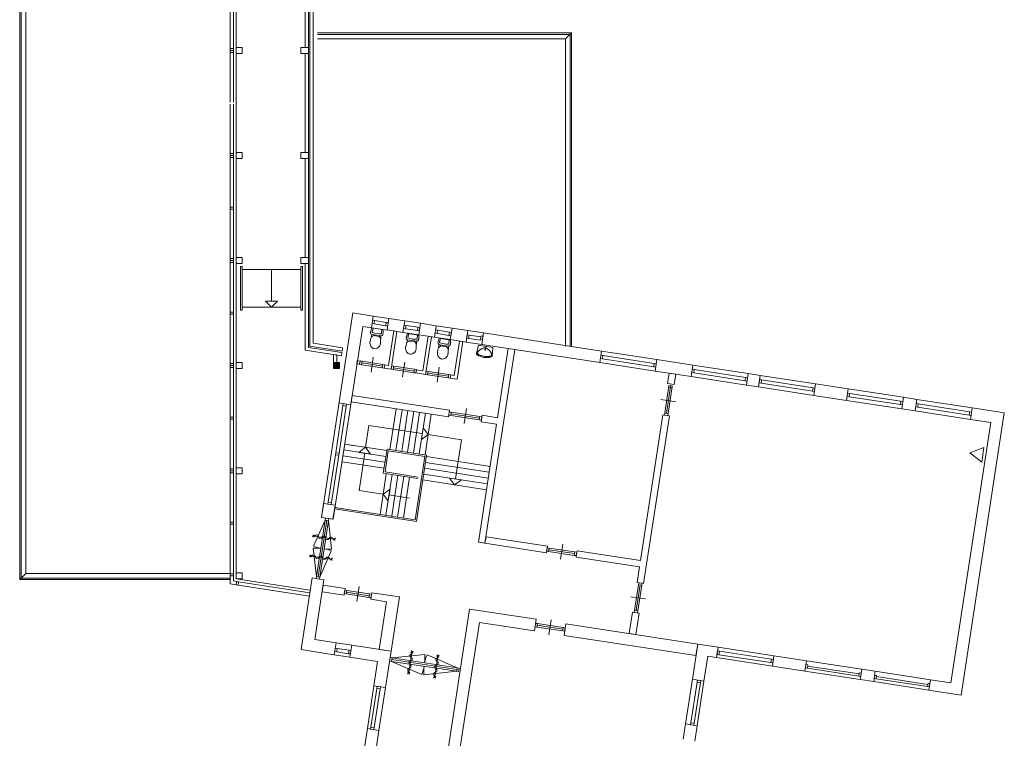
# Model space of a CAD drawing. Header units: millimetres. Extents: x 755778 to 1537169, y 90093 to 392038.
# Tile 74 of 134: x 961514 to 994331, y 315762 to 339704. Entities that reach past the tile are written whole.
import ezdxf

# ---------------------------------------------------------------- set-up
doc = ezdxf.new("R2010")
doc.units = ezdxf.units.MM
doc.layers.add('NIV 1HB', color=7, linetype='Continuous')

msp = doc.modelspace()

# ---------------------------------------------------------------- hatches: boundary and pattern name
at = {"layer": 'NIV 1HB', "lineweight": 5, "true_color": 0x9ea0a1}
msp.add_hatch(color=253, dxfattribs=at).paths.add_polyline_path([(972170.7, 328278.1), (971970.7, 328278.1), (971970.7, 328078.1), (972170.7, 328078.1)])

# ---------------------------------------------------------------- linework, layer by layer
at = {"layer": 'NIV 1HB', "color": 253, "lineweight": 5, "true_color": 0x9ea0a1}
for p, q in [((961513.7, 321048.1), (961513.7, 348498.1)), ((961563.7, 321098.1), (961563.7, 348498.1)), ((961713.7, 321248.1), (961713.7, 348498.1)), ((971185.7, 328829.9), (971185.7, 348098.6)), ((971295.7, 348118), (971295.7, 328922.3)), ((968725.7, 338778.1), (968725.7, 342078.1)), ((971025.7, 338778.1), (971025.7, 342078.1)), ((971135.7, 342078.1), (971135.7, 338778.1)), ((968525.7, 340394.6), (968525.7, 338745.1)), ((968639.7, 340394.6), (968639.7, 338745.1)), ((971435.7, 339263.9), (979905.7, 339263.9)), ((971435.7, 339213.9), (979855.7, 339213.9)), ((971435.7, 339063.9), (979705.7, 339063.9)), ((979705.7, 339063.9), (979905.7, 339263.9)), ((979705.7, 339063.9), (979705.7, 328818.9)), ((979855.7, 339213.9), (979855.7, 328818.9)), ((979905.7, 339263.9), (979905.7, 328818.9)), ((968525.7, 338745.1), (968525.7, 338678.1)), ((968639.7, 338745.1), (968525.7, 338745.1)), ((968525.7, 338678.1), (968525.7, 338611.1)), ((968639.7, 338678.1), (968525.7, 338678.1)), ((968639.7, 338678.1), (968525.7, 338678.1)), ((968639.7, 338678.1), (968639.7, 338745.1)), ((968639.7, 338611.1), (968639.7, 338678.1)), ((968725.7, 338778.1), (968725.7, 338578.1)), ((968925.7, 338778.1), (968725.7, 338778.1)), ((968925.7, 338578.1), (968925.7, 338778.1)), ((970885.7, 338778.1), (970885.7, 338578.1)), ((971135.7, 338778.1), (970885.7, 338778.1)), ((971135.7, 338778.1), (971025.7, 338778.1)), ((971135.7, 338578.1), (971135.7, 338778.1)), ((968639.7, 338611.1), (968525.7, 338611.1)), ((968525.7, 338611.1), (968525.7, 336961.6)), ((968639.7, 338611.1), (968639.7, 336961.6)), ((968725.7, 338578.1), (968925.7, 338578.1)), ((968725.7, 335278.1), (968725.7, 338578.1)), ((970885.7, 338578.1), (971135.7, 338578.1)), ((971025.7, 335278.1), (971025.7, 338578.1)), ((971025.7, 338578.1), (971135.7, 338578.1)), ((971135.7, 338578.1), (971135.7, 335278.1)), ((968525.7, 336894.6), (968525.7, 335245.1)), ((968639.7, 336894.6), (968639.7, 335245.1)), ((968525.7, 335245.1), (968525.7, 335178.1)), ((968639.7, 335245.1), (968525.7, 335245.1)), ((968525.7, 335178.1), (968525.7, 335111.1)), ((968639.7, 335178.1), (968525.7, 335178.1)), ((968639.7, 335178.1), (968525.7, 335178.1)), ((968639.7, 335111.1), (968525.7, 335111.1)), ((968525.7, 335111.1), (968525.7, 333461.6)), ((968639.7, 335178.1), (968639.7, 335245.1)), ((968639.7, 335111.1), (968639.7, 335178.1)), ((968639.7, 335111.1), (968639.7, 333461.6)), ((968725.7, 335278.1), (968725.7, 335078.1)), ((968925.7, 335278.1), (968725.7, 335278.1)), ((968725.7, 331778.1), (968725.7, 335078.1)), ((968725.7, 335078.1), (968925.7, 335078.1)), ((968925.7, 335078.1), (968925.7, 335278.1)), ((970885.7, 335278.1), (970885.7, 335078.1)), ((971135.7, 335278.1), (970885.7, 335278.1)), ((970885.7, 335078.1), (971135.7, 335078.1)), ((971135.7, 335278.1), (971025.7, 335278.1)), ((971025.7, 331778.1), (971025.7, 335078.1)), ((971025.7, 335078.1), (971135.7, 335078.1)), ((971135.7, 335078.1), (971135.7, 335278.1)), ((971135.7, 335078.1), (971135.7, 331778.1)), ((968525.7, 333461.6), (968525.7, 333394.6)), ((968639.7, 333461.6), (968525.7, 333461.6)), ((968639.7, 333394.6), (968639.7, 333461.6)), ((968639.7, 333394.6), (968525.7, 333394.6)), ((968525.7, 333394.6), (968525.7, 331745.1)), ((968639.7, 333394.6), (968639.7, 331745.1)), ((968525.7, 331745.1), (968525.7, 331678.1)), ((968639.7, 331745.1), (968525.7, 331745.1)), ((968525.7, 331678.1), (968525.7, 331611.1)), ((968639.7, 331678.1), (968525.7, 331678.1)), ((968639.7, 331678.1), (968525.7, 331678.1)), ((968639.7, 331611.1), (968525.7, 331611.1)), ((968525.7, 331611.1), (968525.7, 329961.6)), ((968639.7, 331678.1), (968639.7, 331745.1)), ((968639.7, 331611.1), (968639.7, 331678.1)), ((968639.7, 331611.1), (968639.7, 329961.6)), ((968725.7, 331778.1), (968725.7, 331578.1)), ((968925.7, 331778.1), (968725.7, 331778.1)), ((968725.7, 331578.1), (968925.7, 331578.1)), ((968725.7, 328278.1), (968725.7, 331578.1)), ((968875.7, 330028.1), (968875.7, 331478.1)), ((968875.7, 331478.1), (968925.7, 331478.1)), ((968925.7, 331578.1), (968925.7, 331778.1)), ((968925.7, 331478.1), (968925.7, 330028.1)), ((970885.7, 331778.1), (970885.7, 331578.1)), ((971135.7, 331778.1), (970885.7, 331778.1)), ((970885.7, 331578.1), (971135.7, 331578.1)), ((970885.7, 330028.1), (970885.7, 331478.1)), ((970885.7, 331478.1), (970935.7, 331478.1)), ((970935.7, 331478.1), (970935.7, 330028.1)), ((971135.7, 331778.1), (971025.7, 331778.1)), ((971025.7, 328695.6), (971025.7, 331578.1)), ((971025.7, 331578.1), (971135.7, 331578.1)), ((971135.7, 331578.1), (971135.7, 331778.1)), ((971135.7, 331578.1), (971135.7, 328787.9)), ((968925.7, 331378.1), (970885.7, 331378.1)), ((969905.7, 331378.1), (969905.7, 330328.1)), ((969905.7, 330128.1), (969705.7, 330328.1)), ((969705.7, 330328.1), (970105.7, 330328.1)), ((970105.7, 330328.1), (969905.7, 330128.1)), ((968525.7, 329961.6), (968525.7, 329894.6)), ((968639.7, 329961.6), (968525.7, 329961.6)), ((968639.7, 329894.6), (968525.7, 329894.6)), ((968525.7, 329894.6), (968525.7, 328245.1)), ((968639.7, 329894.6), (968639.7, 329961.6)), ((968639.7, 329894.6), (968639.7, 328245.1)), ((968925.7, 330028.1), (968875.7, 330028.1)), ((968925.7, 330128.1), (970885.7, 330128.1)), ((970935.7, 330028.1), (970885.7, 330028.1)), ((972614.5, 329936.4), (971569.8, 323119.9)), ((973295.7, 329832), (972614.5, 329936.4)), ((973235.1, 329436.7), (973295.7, 329832)), ((973295.7, 329832), (973821.3, 329751.5)), ((973274, 329690.7), (973256.7, 329578)), ((973256.7, 329578), (973323, 329567.9)), ((973340.2, 329680.5), (973274, 329690.7)), ((973340.2, 329680.5), (973323, 329567.9)), ((973323, 329567.9), (973716.1, 329507.6)), ((973340.2, 329680.5), (973733.4, 329620.3)), ((973733.4, 329620.3), (973716.1, 329507.6)), ((973716.1, 329507.6), (973782.4, 329497.4)), ((973799.6, 329610.1), (973733.4, 329620.3)), ((973762.2, 329366), (973821.3, 329751.5)), ((973799.6, 329610.1), (973782.4, 329497.4)), ((973821.3, 329751.5), (974347, 329670.9)), ((974347, 329670.9), (974288, 329285.4)), ((974325.4, 329529.6), (974308.1, 329416.9)), ((974391.6, 329519.4), (974325.4, 329529.6)), ((974347, 329670.9), (974872.7, 329590.3)), ((974391.6, 329519.4), (974374.3, 329406.7)), ((974391.6, 329519.4), (974784.8, 329459.1)), ((974813.6, 329204.8), (974872.7, 329590.3)), ((974872.7, 329590.3), (975398.4, 329509.8)), ((975398.4, 329509.8), (975339.3, 329124.3)), ((975398.4, 329509.8), (975924, 329429.2)), ((971965.2, 323059.3), (972949.3, 329480.5)), ((972949.3, 329480.5), (973235.1, 329436.7)), ((973249.8, 329217.3), (973193.2, 328992.5)), ((973301.3, 329179.1), (973231, 329129.1)), ((973235.1, 329436.7), (973760.7, 329356.1)), ((973251.2, 329433.6), (973619.9, 329377.1)), ((973260.8, 329305.2), (973290.6, 329427.6)), ((973540.7, 329172.8), (973265.7, 329214.9)), ((973494.8, 329149.4), (973301.3, 329179.1)), ((973555.4, 329170.5), (973542.1, 328939.1)), ((973572.3, 329257.5), (973580.6, 329383.1)), ((974288, 329285.4), (973762.2, 329366)), ((973978.8, 329332.8), (973803.1, 328186.2)), ((973895.2, 328060.8), (974087.6, 329316.1)), ((974087.6, 329316.1), (973978.8, 329332.8)), ((974288, 329285.4), (974813.6, 329204.8)), ((974308.1, 329416.9), (974374.3, 329406.7)), ((974374.3, 329406.7), (974767.5, 329346.5)), ((974440, 329251.4), (974808.7, 329194.9)), ((974449.5, 329123), (974479.3, 329245.4)), ((974761.1, 329075.3), (974769.3, 329200.9)), ((974784.8, 329459.1), (974767.5, 329346.5)), ((974767.5, 329346.5), (974833.7, 329336.3)), ((974851, 329449), (974784.8, 329459.1)), ((975339.3, 329124.3), (974813.6, 329204.8)), ((974851, 329449), (974833.7, 329336.3)), ((975125.4, 329157), (974949.7, 328010.4)), ((975234.2, 329140.4), (975125.4, 329157)), ((975376.7, 329368.4), (975359.5, 329255.7)), ((975359.5, 329255.7), (975425.7, 329245.6)), ((975443, 329358.3), (975376.7, 329368.4)), ((975443, 329358.3), (975425.7, 329245.6)), ((975425.7, 329245.6), (975818.9, 329185.3)), ((975443, 329358.3), (975836.1, 329298)), ((975836.1, 329298), (975818.9, 329185.3)), ((975818.9, 329185.3), (975885.1, 329175.2)), ((975902.4, 329287.8), (975836.1, 329298)), ((975864.9, 329043.7), (975924, 329429.2)), ((975902.4, 329287.8), (975885.1, 329175.2)), ((975924, 329429.2), (976449.8, 329348.6)), ((976449.8, 329348.6), (976390.7, 328963.1)), ((976428.1, 329207.3), (976410.8, 329094.6)), ((976494.3, 329197.1), (976428.1, 329207.3)), ((976449.8, 329348.6), (976975.4, 329268.1)), ((976494.3, 329197.1), (976477.1, 329084.4)), ((976494.3, 329197.1), (976887.5, 329136.9)), ((976893.1, 329173.4), (976875.8, 329060.7)), ((976959.3, 329163.3), (976893.1, 329173.4)), ((976975.4, 329268.1), (976916.3, 328882.6)), ((976959.3, 329163.3), (976942.1, 329050.6)), ((980908.5, 328665.2), (976975.4, 329268.1)), ((972260.7, 328665.1), (971185.7, 328829.9)), ((971295.7, 328922.3), (972277, 328771.9)), ((973494.8, 329149.4), (973546.9, 329080.7)), ((974438.6, 329035.1), (974381.9, 328810.4)), ((974490, 328996.9), (974419.7, 328946.9)), ((974729.4, 328990.6), (974454.4, 329032.7)), ((974683.5, 328967.2), (974490, 328996.9)), ((974683.5, 328967.2), (974735.7, 328898.5)), ((974744.1, 328988.3), (974730.8, 328756.9)), ((975041.8, 327885), (975234.2, 329140.4)), ((975339.3, 329124.3), (975864.9, 329043.7)), ((975498.2, 328872.7), (975441.6, 328647.9)), ((975549.7, 328834.5), (975479.4, 328784.5)), ((975499.6, 329089), (975868.3, 329032.5)), ((975509.2, 328960.6), (975539, 329083)), ((975789.1, 328828.2), (975514.1, 328870.3)), ((975743.2, 328804.8), (975549.7, 328834.5)), ((975820.7, 328912.9), (975829, 329038.5)), ((976390.7, 328963.1), (975864.9, 329043.7)), ((976173.2, 328996.5), (975997.5, 327849.8)), ((976089.5, 327724.4), (976281.9, 328979.8)), ((976281.9, 328979.8), (976173.2, 328996.5)), ((976390.7, 328963.1), (976916.3, 328882.6)), ((976410.8, 329094.6), (976477.1, 329084.4)), ((976477.1, 329084.4), (976870.2, 329024.2)), ((976805.5, 328857.8), (976741.1, 328584.6)), ((976805.5, 328857.8), (977286.1, 328784.1)), ((976875.8, 329060.7), (976942.1, 329050.6)), ((976916.3, 328882.6), (980849.4, 328279.7)), ((972236.9, 328509.9), (971025.7, 328695.6)), ((971135.7, 328787.9), (972253.2, 328616.6)), ((971970.7, 328278.1), (971970.7, 328550.7)), ((971970.7, 328550.7), (972080.7, 328533.9)), ((972080.7, 328533.9), (972080.7, 328278.1)), ((972253.2, 328616.6), (972236.9, 328509.9)), ((972277, 328771.9), (972260.7, 328665.1)), ((975743.2, 328804.8), (975795.3, 328736.1)), ((975803.8, 328825.9), (975790.5, 328594.5)), ((976770.5, 328592), (976770.9, 328597.8)), ((976771.1, 328586.7), (976770.5, 328592)), ((976770.9, 328597.8), (976772.2, 328604)), ((976772.7, 328581.7), (976771.1, 328586.7)), ((976772.2, 328604), (976774.5, 328611)), ((976775.2, 328576.9), (976772.7, 328581.7)), ((976774.5, 328611), (976777.7, 328618.6)), ((976778.6, 328572.2), (976775.2, 328576.9)), ((976777.7, 328618.6), (976781.9, 328627.1)), ((976782.9, 328567.5), (976778.6, 328572.2)), ((976781.9, 328627.1), (976787.2, 328636.3)), ((976788.3, 328562.8), (976782.9, 328567.5)), ((976787.2, 328636.3), (976793.4, 328645.9)), ((976794.7, 328558.1), (976788.3, 328562.8)), ((976793.4, 328645.9), (976800.8, 328656)), ((976802.3, 328553.2), (976794.7, 328558.1)), ((976800.8, 328656), (976809.3, 328666.2)), ((976811.3, 328548.3), (976802.3, 328553.2)), ((976809.3, 328666.2), (976818.9, 328676.5)), ((976821.5, 328543.1), (976811.3, 328548.3)), ((976818.9, 328676.5), (976829.7, 328686.7)), ((976833.3, 328537.8), (976821.5, 328543.1)), ((976829.7, 328686.7), (976841.7, 328696.5)), ((976846.5, 328532.3), (976833.3, 328537.8)), ((976841.7, 328696.5), (976854.9, 328705.9)), ((976861.4, 328526.5), (976846.5, 328532.3)), ((976854.9, 328705.9), (976869, 328714.8)), ((976877.7, 328520.6), (976861.4, 328526.5)), ((976869, 328714.8), (976883.8, 328723.2)), ((976895.2, 328514.8), (976877.7, 328520.6)), ((976883.8, 328723.2), (976899, 328731.1)), ((976913.8, 328509.1), (976895.2, 328514.8)), ((976899, 328731.1), (976914.2, 328738.3)), ((976933.3, 328503.7), (976913.8, 328509.1)), ((976914.2, 328738.3), (976929.2, 328744.9)), ((976929.2, 328744.9), (976943.7, 328750.8)), ((976953.5, 328498.8), (976933.3, 328503.7)), ((976943.7, 328750.8), (976957.4, 328756.1)), ((976957.4, 328756.1), (976970, 328760.6)), ((976970, 328760.6), (976981.7, 328764.3)), ((976981.7, 328764.3), (976992.5, 328767.4)), ((976992.5, 328767.4), (977002.6, 328769.6)), ((977002.6, 328769.6), (977012.1, 328771.1)), ((977009.3, 328713.1), (977048.3, 328707.1)), ((977012.1, 328771.1), (977021.1, 328771.8)), ((977021.1, 328771.8), (977029.7, 328771.7)), ((977022.4, 322260), (978011.7, 328714.7)), ((977045.8, 328820.9), (977025.3, 328687.2)), ((977029.7, 328771.7), (977038.1, 328770.8)), ((977038.1, 328770.8), (977046.4, 328769.2)), ((977046.4, 328769.2), (977054.6, 328766.6)), ((977054.6, 328766.6), (977063, 328763.3)), ((977063, 328763.3), (977071.6, 328759)), ((977071.6, 328759), (977080.6, 328753.9)), ((977080.6, 328753.9), (977090, 328747.7)), ((977090, 328747.7), (977100, 328740.7)), ((977100, 328740.7), (977110.7, 328732.6)), ((977110.7, 328732.6), (977122.2, 328723.5)), ((977122.2, 328723.5), (977134.3, 328713.5)), ((977134.3, 328713.5), (977146.6, 328702.7)), ((977146.6, 328702.7), (977159, 328691.2)), ((977159, 328691.2), (977171.1, 328679.2)), ((977171.1, 328679.2), (977182.7, 328666.8)), ((977182.7, 328666.8), (977193.5, 328654)), ((977193.5, 328654), (977203.3, 328641.1)), ((977203.3, 328641.1), (977211.8, 328628.1)), ((977211.8, 328628.1), (977219, 328615.2)), ((977219, 328615.2), (977225.1, 328602.5)), ((977226.3, 328503.6), (977220.7, 328500.4)), ((977225.1, 328602.5), (977230.2, 328590.2)), ((977230.9, 328507), (977226.3, 328503.6)), ((977230.2, 328590.2), (977234.2, 328578.4)), ((977234.7, 328510.9), (977230.9, 328507)), ((977234.2, 328578.4), (977237.3, 328567.3)), ((977237.7, 328515.2), (977234.7, 328510.9)), ((977237.3, 328567.3), (977239.5, 328557)), ((977239.9, 328520.1), (977237.7, 328515.2)), ((977239.5, 328557), (977241, 328547.6)), ((977241.3, 328525.7), (977239.9, 328520.1)), ((977241, 328547.6), (977241.8, 328539.3)), ((977241.9, 328532), (977241.3, 328525.7)), ((977241.8, 328539.3), (977241.9, 328532)), ((977286.1, 328784.1), (977265.7, 328504.2)), ((977794.3, 328748), (977441.1, 326444)), ((978011.7, 328714.7), (977794.3, 328748)), ((980849.4, 328279.7), (980908.5, 328665.2)), ((980886.8, 328523.9), (980869.5, 328411.2)), ((980953, 328513.7), (980886.8, 328523.9)), ((982752.3, 328382.6), (980908.5, 328665.2)), ((980953, 328513.7), (980935.8, 328401.1)), ((982664.4, 328251.4), (980953, 328513.7)), ((968525.7, 328245.1), (968525.7, 328178.1)), ((968639.7, 328245.1), (968525.7, 328245.1)), ((968525.7, 328178.1), (968525.7, 328111.1)), ((968639.7, 328178.1), (968525.7, 328178.1)), ((968639.7, 328178.1), (968525.7, 328178.1)), ((968639.7, 328178.1), (968639.7, 328245.1)), ((968639.7, 328111.1), (968639.7, 328178.1)), ((968725.7, 328278.1), (968725.7, 328078.1)), ((968925.7, 328278.1), (968725.7, 328278.1)), ((968925.7, 328078.1), (968925.7, 328278.1)), ((972080.7, 328278.1), (971970.7, 328278.1)), ((972765.2, 328345.2), (972748.5, 328236.5)), ((972748.5, 328236.5), (972842, 328222.2)), ((972858.6, 328330.9), (972765.2, 328345.2)), ((972859, 328332.9), (972841.7, 328220.2)), ((972841.7, 328220.2), (972907.9, 328210.1)), ((972842, 328222.2), (972858.6, 328330.9)), ((972925.2, 328322.8), (972859, 328332.9)), ((972925.2, 328322.8), (972907.9, 328210.1)), ((973599.8, 328104), (972907.9, 328210.1)), ((973608.5, 328160.4), (972916.5, 328266.4)), ((972925.2, 328322.8), (973617.1, 328216.7)), ((973224.6, 327966.3), (973300.4, 328460.5)), ((973617.1, 328216.7), (973599.8, 328104)), ((973683.3, 328206.6), (973617.1, 328216.7)), ((973683.3, 328206.6), (973666.1, 328093.9)), ((973683, 328204.6), (973666.4, 328095.8)), ((973803.1, 328186.2), (973683, 328204.6)), ((974277.8, 327804.9), (974353.5, 328299.1)), ((976974.2, 328494.4), (976953.5, 328498.8)), ((976995.2, 328490.8), (976974.2, 328494.4)), ((977016.3, 328488), (976995.2, 328490.8)), ((977037.4, 328485.9), (977016.3, 328488)), ((977058.1, 328484.6), (977037.4, 328485.9)), ((977078.3, 328483.9), (977058.1, 328484.6)), ((977097.8, 328483.7), (977078.3, 328483.9)), ((977116.3, 328484.1), (977097.8, 328483.7)), ((977133.6, 328484.8), (977116.3, 328484.1)), ((977149.5, 328485.8), (977133.6, 328484.8)), ((977163.8, 328487.1), (977149.5, 328485.8)), ((977176.6, 328488.7), (977163.8, 328487.1)), ((977187.9, 328490.5), (977176.6, 328488.7)), ((977197.9, 328492.6), (977187.9, 328490.5)), ((977206.6, 328495), (977197.9, 328492.6)), ((977214.2, 328497.6), (977206.6, 328495)), ((977220.7, 328500.4), (977214.2, 328497.6)), ((979905.7, 328424.4), (979905.7, 328414.3)), ((982693.2, 327997.1), (980849.4, 328279.7)), ((980869.5, 328411.2), (980935.8, 328401.1)), ((982647.1, 328138.8), (980935.8, 328401.1)), ((982664.4, 328251.4), (982647.1, 328138.8)), ((982730.6, 328241.3), (982664.4, 328251.4)), ((982752.3, 328382.6), (982693.2, 327997.1)), ((982730.6, 328241.3), (982713.3, 328128.6)), ((983953, 328198.6), (982752.3, 328382.6)), ((983893.9, 327813.1), (983953, 328198.6)), ((985796.8, 327916), (983953, 328198.6)), ((968639.7, 328111.1), (968525.7, 328111.1)), ((968525.7, 328111.1), (968525.7, 326461.6)), ((968639.7, 328111.1), (968639.7, 326461.6)), ((968725.7, 328078.1), (968925.7, 328078.1)), ((968725.7, 324778.1), (968725.7, 328078.1)), ((973599.8, 328104), (973666.1, 328093.9)), ((973666.4, 328095.8), (973895.2, 328060.8)), ((973912.1, 328171.5), (973894.9, 328058.8)), ((973894.9, 328058.8), (973961.1, 328048.6)), ((973978.3, 328161.3), (973912.1, 328171.5)), ((973978.3, 328161.3), (973961.1, 328048.6)), ((974653, 327942.6), (973961.1, 328048.6)), ((974661.6, 327998.9), (973969.7, 328105)), ((973978.3, 328161.3), (974670.3, 328055.3)), ((974670.3, 328055.3), (974653, 327942.6)), ((974653, 327942.6), (974719.2, 327932.4)), ((974736.5, 328045.1), (974670.3, 328055.3)), ((974736.5, 328045.1), (974719.2, 327932.4)), ((974736.2, 328043.2), (974719.5, 327934.4)), ((974719.5, 327934.4), (975041.8, 327885)), ((974949.7, 328010.4), (974736.2, 328043.2)), ((975058.7, 327995.7), (975041.5, 327883.1)), ((975041.5, 327883.1), (975107.7, 327872.9)), ((975125, 327985.6), (975058.7, 327995.7)), ((975125, 327985.6), (975107.7, 327872.9)), ((975799.6, 327766.9), (975107.7, 327872.9)), ((975808.2, 327823.2), (975116.3, 327929.3)), ((975125, 327985.6), (975816.9, 327879.5)), ((975424.4, 327629.1), (975500.2, 328123.3)), ((975816.9, 327879.5), (975799.6, 327766.9)), ((975883.1, 327869.4), (975816.9, 327879.5)), ((975883.1, 327869.4), (975865.8, 327756.7)), ((975882.8, 327867.4), (975866.1, 327758.7)), ((975997.5, 327849.8), (975882.8, 327867.4)), ((982647.1, 328138.8), (982713.3, 328128.6)), ((982693.2, 327997.1), (983893.9, 327813.1)), ((983161.6, 327925.4), (983108.6, 327579.4)), ((983379.1, 327892), (983161.6, 327925.4)), ((983326, 327546), (983379.1, 327892)), ((983931.3, 328057.3), (983914.1, 327944.6)), ((983914.1, 327944.6), (983980.3, 327934.4)), ((983997.6, 328047.1), (983931.3, 328057.3)), ((983997.6, 328047.1), (983980.3, 327934.4)), ((985691.6, 327672.1), (983980.3, 327934.4)), ((985708.9, 327784.8), (983997.6, 328047.1)), ((985796.8, 327916), (985737.7, 327530.5)), ((986199.2, 327854.3), (985796.8, 327916)), ((986140.1, 327468.8), (986199.2, 327854.3)), ((988043, 327571.7), (986199.2, 327854.3)), ((975799.6, 327766.9), (975865.8, 327756.7)), ((975866.1, 327758.7), (976089.5, 327724.4)), ((983108.6, 327579.4), (983326, 327546)), ((983152.9, 327518.5), (983142.7, 327452.3)), ((983265.5, 327501.3), (983152.9, 327518.5)), ((985737.7, 327530.5), (983893.9, 327813.1)), ((985708.9, 327784.8), (985691.6, 327672.1)), ((985691.6, 327672.1), (985757.9, 327662)), ((985775.1, 327774.7), (985708.9, 327784.8)), ((985737.7, 327530.5), (986140.1, 327468.8)), ((985775.1, 327774.7), (985757.9, 327662)), ((986177.5, 327713), (986160.2, 327600.3)), ((986160.2, 327600.3), (986226.5, 327590.2)), ((986243.7, 327702.8), (986177.5, 327713)), ((986243.7, 327702.8), (986226.5, 327590.2)), ((987937.8, 327327.9), (986226.5, 327590.2)), ((987955.1, 327440.5), (986243.7, 327702.8)), ((988043, 327571.7), (987983.9, 327186.2)), ((989127.7, 327405.5), (988043, 327571.7)), ((983150.8, 327505.1), (983011.5, 326596.3)), ((983207.1, 327496.5), (983067.9, 326587.7)), ((983263.5, 327487.8), (983124.2, 326579)), ((983255.4, 327435), (983142.7, 327452.3)), ((983255.4, 327435), (983265.5, 327501.3)), ((987983.9, 327186.2), (986140.1, 327468.8)), ((987955.1, 327440.5), (987937.8, 327327.9)), ((987937.8, 327327.9), (988004, 327317.7)), ((988021.3, 327430.4), (987955.1, 327440.5)), ((988021.3, 327430.4), (988004, 327317.7)), ((989068.6, 327020), (989127.7, 327405.5)), ((989106.1, 327264.1), (989088.8, 327151.5)), ((989172.3, 327254), (989106.1, 327264.1)), ((990971.5, 327122.9), (989127.7, 327405.5)), ((989172.3, 327254), (989155, 327141.3)), ((990883.6, 326991.7), (989172.3, 327254)), ((972154.6, 326935.6), (972540.1, 326876.5)), ((972296.4, 326914.6), (972286.2, 326848.4)), ((972296.4, 326914.6), (972409, 326897.3)), ((972398.9, 326831.1), (972409, 326897.3)), ((972597.7, 327186.3), (972564.4, 326968.9)), ((972564.4, 326968.9), (975804.4, 326472.3)), ((975837.7, 326689.7), (972597.7, 327186.3)), ((983380.6, 326977.8), (982886.3, 327053.5)), ((987983.9, 327186.2), (989068.6, 327020)), ((990912.4, 326737.4), (989068.6, 327020)), ((989088.8, 327151.5), (989155, 327141.3)), ((990866.3, 326879), (989155, 327141.3)), ((990883.6, 326991.7), (990866.3, 326879)), ((990866.3, 326879), (990932.6, 326868.9)), ((990949.8, 326981.5), (990883.6, 326991.7)), ((990971.5, 327122.9), (990912.4, 326737.4)), ((990949.8, 326981.5), (990932.6, 326868.9)), ((991418.4, 327054.4), (990971.5, 327122.9)), ((991359.3, 326668.9), (991418.4, 327054.4)), ((991396.7, 326913.1), (991379.4, 326800.4)), ((991462.9, 326902.9), (991396.7, 326913.1)), ((993262.1, 326771.8), (991418.4, 327054.4)), ((991462.9, 326902.9), (991445.7, 326790.2)), ((993174.3, 326640.6), (991462.9, 326902.9)), ((972286.2, 326848.4), (972045.5, 325274.7)), ((972398.9, 326831.1), (972158.2, 325257.4)), ((972286.2, 326848.4), (972398.9, 326831.1)), ((973855.8, 325383.7), (974063.5, 326739.1)), ((974050.6, 325353.8), (974258.3, 326709.2)), ((974245.3, 325323.9), (974453.1, 326679.4)), ((974440.1, 325294.1), (974647.9, 326649.5)), ((974634.9, 325264.2), (974842.7, 326619.7)), ((974829.7, 325234.4), (975037.5, 326589.8)), ((975024.5, 325204.5), (975232.3, 326560)), ((975804.4, 326472.3), (975837.7, 326689.7)), ((975829.7, 326637.3), (975812.4, 326524.7)), ((975895.9, 326627.2), (975829.7, 326637.3)), ((975895.9, 326627.2), (975878.6, 326514.5)), ((976842.1, 326424.5), (975887.2, 326570.9)), ((976850.7, 326480.8), (975895.9, 326627.2)), ((976326.8, 326250.6), (976402.5, 326744.8)), ((982949, 326538.1), (982205.6, 321688.2)), ((983166.4, 326504.8), (982949, 326538.1)), ((983011.5, 326596.3), (983001.4, 326530.1)), ((983124.2, 326579), (983011.5, 326596.3)), ((983114, 326512.8), (983124.2, 326579)), ((990912.4, 326737.4), (991359.3, 326668.9)), ((993203.1, 326386.3), (991359.3, 326668.9)), ((991379.4, 326800.4), (991445.7, 326790.2)), ((993157, 326527.9), (991445.7, 326790.2)), ((992889.7, 317204.4), (994330.9, 326608)), ((993174.3, 326640.6), (993157, 326527.9)), ((993240.5, 326630.5), (993174.3, 326640.6)), ((993262.1, 326771.8), (993203.1, 326386.3)), ((993240.5, 326630.5), (993223.2, 326517.8)), ((994330.9, 326608), (993262.1, 326771.8)), ((968525.7, 326461.6), (968525.7, 326394.6)), ((968639.7, 326461.6), (968525.7, 326461.6)), ((968639.7, 326394.6), (968525.7, 326394.6)), ((968525.7, 326394.6), (968525.7, 324745.1)), ((968639.7, 326394.6), (968639.7, 326461.6)), ((968639.7, 326394.6), (968639.7, 324745.1)), ((975812.4, 326524.7), (975878.6, 326514.5)), ((976833.5, 326368.2), (975878.6, 326514.5)), ((977407.8, 326226.5), (976805, 322293.4)), ((976850.7, 326480.8), (976833.5, 326368.2)), ((976833.5, 326368.2), (976899.7, 326358)), ((976917, 326470.7), (976850.7, 326480.8)), ((976925, 326523.1), (976891.7, 326305.6)), ((976891.7, 326305.6), (977407.8, 326226.5)), ((976917, 326470.7), (976899.7, 326358)), ((977441.1, 326444), (976925, 326523.1)), ((982310.6, 320920.8), (983166.4, 326504.8)), ((983114, 326512.8), (983001.4, 326530.1)), ((993876.5, 326283.1), (992547.3, 317610.9)), ((993157, 326527.9), (993223.2, 326517.8)), ((993203.1, 326386.3), (993876.5, 326283.1)), ((973155.7, 326184.6), (973044.1, 325456.7)), ((974930.7, 325912.5), (973155.7, 326184.6)), ((974900.4, 325714.8), (974961, 326110.2)), ((975128.4, 325882.2), (974900.4, 325714.8)), ((974961, 326110.2), (975128.4, 325882.2)), ((976241.3, 325711.7), (975128.4, 325882.2)), ((973749.2, 325348.6), (972348.9, 325563.3)), ((972687.6, 325511.3), (972348.9, 325563.3)), ((976040.8, 324403), (976241.3, 325711.7)), ((972045.5, 325274.7), (972035.3, 325208.5)), ((972045.5, 325274.7), (972158.2, 325257.4)), ((972148, 325191.2), (972158.2, 325257.4)), ((973719.4, 325153.8), (972319.1, 325368.5)), ((972816.1, 325289.3), (973044.1, 325456.7)), ((973211.5, 325228.7), (972816.1, 325289.3)), ((973013.8, 325259), (972824.4, 324023.2)), ((973044.1, 325456.7), (973211.5, 325228.7)), ((973756.9, 325398.8), (973633.4, 324592.9)), ((973690.4, 324634.7), (973798.8, 325341.8)), ((975074.9, 325196.8), (973756.9, 325398.8)), ((973798.8, 325341.8), (975017.9, 325155)), ((993653, 325452.3), (993187.1, 325270.9)), ((993187.1, 325270.9), (993577.1, 324958.1)), ((993577.1, 324958.1), (993653, 325452.3)), ((972035.3, 325208.5), (971794.6, 323634.8)), ((972148, 325191.2), (971907.3, 323617.5)), ((972035.3, 325208.5), (972148, 325191.2)), ((973659.6, 324764.2), (972259.4, 324978.9)), ((973689.5, 324959), (972289.2, 325173.7)), ((975017.9, 325155), (974694.2, 323043)), ((974736, 322986), (975074.9, 325196.8)), ((975037.5, 324952.6), (977162.6, 324626.9)), ((975067.3, 325147.4), (977192.5, 324821.7)), ((968525.7, 324745.1), (968525.7, 324678.1)), ((968639.7, 324745.1), (968525.7, 324745.1)), ((968525.7, 324678.1), (968525.7, 324611.1)), ((968639.7, 324678.1), (968525.7, 324678.1)), ((968639.7, 324678.1), (968525.7, 324678.1)), ((968639.7, 324611.1), (968525.7, 324611.1)), ((968525.7, 324611.1), (968525.7, 322961.6)), ((968639.7, 324678.1), (968639.7, 324745.1)), ((968639.7, 324611.1), (968639.7, 324678.1)), ((968639.7, 324611.1), (968639.7, 322961.6)), ((968725.7, 324778.1), (968725.7, 324578.1)), ((968925.7, 324778.1), (968725.7, 324778.1)), ((968725.7, 324578.1), (968925.7, 324578.1)), ((968725.7, 321278.1), (968725.7, 324578.1)), ((968925.7, 324578.1), (968925.7, 324778.1)), ((973524.5, 323222.3), (973732.2, 324577.7)), ((973633.4, 324592.9), (974780.5, 324417)), ((974798.5, 324464.9), (973690.4, 324634.7)), ((974977.7, 324563), (977102.9, 324237.3)), ((975007.6, 324757.8), (977132.8, 324432.1)), ((973719.3, 323192.4), (973927, 324547.8)), ((973914.1, 323162.6), (974121.8, 324518)), ((974108.9, 323132.7), (974316.6, 324488.1)), ((974303.7, 323102.8), (974511.4, 324458.3)), ((974947.9, 324368.2), (977073.1, 324042.5)), ((976010.5, 324205.3), (975843.1, 324433.3)), ((975843.1, 324433.3), (976238.5, 324372.7)), ((976238.5, 324372.7), (976010.5, 324205.3)), ((972824.4, 324023.2), (973628.4, 323900)), ((973628.4, 323900), (973856.3, 324067.4)), ((973856.3, 324067.4), (973795.7, 323672)), ((971641.4, 323587.4), (971569.8, 323119.9)), ((971641.4, 323587.4), (972026.9, 323528.3)), ((971794.6, 323634.8), (971784.5, 323568.5)), ((971794.6, 323634.8), (971907.3, 323617.5)), ((971897.2, 323551.3), (971907.3, 323617.5)), ((973795.7, 323672), (973628.4, 323900)), ((973826, 323869.7), (974504.6, 323765.7)), ((971784.5, 323568.5), (971897.2, 323551.3)), ((971955.3, 323060.8), (972026.9, 323528.3)), ((972015.5, 323453.6), (972007.9, 323404.1)), ((972015.5, 323453.6), (972007.9, 323404.1)), ((972007.9, 323404.1), (974736, 322986)), ((972007.9, 323404.1), (972356.5, 323350.7)), ((974694.2, 323043), (972015.5, 323453.6)), ((972364, 323400.1), (972015.5, 323453.6)), ((968525.7, 322961.6), (968525.7, 322894.6)), ((968639.7, 322961.6), (968525.7, 322961.6)), ((968639.7, 322894.6), (968639.7, 322961.6)), ((971691.1, 323033.5), (971307.8, 322161)), ((971691.1, 323033.5), (971307.8, 322161)), ((971402.3, 321149.5), (971691.1, 323033.5)), ((971402.3, 321149.5), (971691.1, 323033.5)), ((971747.4, 323024.9), (971458.7, 321140.9)), ((971747.4, 323024.9), (971458.7, 321140.9)), ((971803.8, 323016.3), (971515, 321132.3)), ((971803.8, 323016.3), (971515, 321132.3)), ((971569.8, 323119.9), (971955.3, 323060.8)), ((971569.8, 323119.9), (971965.2, 323059.3)), ((971701.2, 323099.8), (971691.1, 323033.5)), ((971701.2, 323099.8), (971691.1, 323033.5)), ((971803.8, 323016.3), (971691.1, 323033.5)), ((971803.8, 323016.3), (971691.1, 323033.5)), ((971813.9, 323082.5), (971701.2, 323099.8)), ((971813.9, 323082.5), (971701.2, 323099.8)), ((971803.8, 323016.3), (971813.9, 323082.5)), ((971803.8, 323016.3), (971813.9, 323082.5)), ((971803.8, 323016.3), (971908.1, 322069)), ((971803.8, 323016.3), (971908.1, 322069)), ((968639.7, 322894.6), (968525.7, 322894.6)), ((968525.7, 322894.6), (968525.7, 321245.1)), ((968639.7, 322894.6), (968639.7, 321245.1)), ((971274.1, 322471.3), (971344.3, 322533.4)), ((971274.1, 322471.3), (971344.3, 322533.4)), ((971285, 322542.5), (971333.4, 322462.2)), ((971285, 322542.5), (971333.4, 322462.2)), ((971338.9, 322497.8), (971979.4, 322399.6)), ((971338.9, 322497.8), (971979.4, 322399.6)), ((972044.1, 322426.1), (971973.9, 322364.1)), ((972044.1, 322426.1), (971973.9, 322364.1)), ((972033.2, 322355), (971984.8, 322435.2)), ((972033.2, 322355), (971984.8, 322435.2)), ((976805, 322293.4), (977022.4, 322260)), ((977055.8, 322477.5), (977022.4, 322260)), ((979100.5, 322164.1), (977055.8, 322477.5)), ((971402.3, 321149.5), (971298, 322096.8)), ((971402.3, 321149.5), (971298, 322096.8)), ((971515, 321132.3), (971898.3, 322004.8)), ((971515, 321132.3), (971898.3, 322004.8)), ((977022.4, 322260), (979067.2, 321946.6)), ((979067.2, 321946.6), (979100.5, 322164.1)), ((979092.5, 322111.7), (979075.2, 321999)), ((979075.2, 321999), (979141.5, 321988.9)), ((979158.7, 322101.6), (979092.5, 322111.7)), ((979158.7, 322101.6), (979141.5, 321988.9)), ((979997.5, 321857.7), (979141.5, 321988.9)), ((980006.1, 321914), (979150.1, 322045.2)), ((980014.7, 321970.4), (979158.7, 322101.6)), ((979540.2, 321732.5), (979616, 322226.7)), ((980014.7, 321970.4), (979997.5, 321857.7)), ((980081, 321960.2), (980014.7, 321970.4)), ((980089, 322012.6), (980055.7, 321795.1)), ((980081, 321960.2), (980063.7, 321847.5)), ((982205.6, 321688.2), (980089, 322012.6)), ((971172.3, 321807.1), (971242.5, 321869.2)), ((971172.3, 321807.1), (971242.5, 321869.2)), ((971183.2, 321878.3), (971231.6, 321798)), ((971183.2, 321878.3), (971231.6, 321798)), ((971237.1, 321833.6), (971877.6, 321735.4)), ((971237.1, 321833.6), (971877.6, 321735.4)), ((971942.3, 321761.9), (971872.1, 321699.8)), ((971942.3, 321761.9), (971872.1, 321699.8)), ((971931.4, 321690.7), (971883, 321771)), ((971931.4, 321690.7), (971883, 321771)), ((979997.5, 321857.7), (980063.7, 321847.5)), ((980055.7, 321795.1), (982172.3, 321470.7)), ((982172.3, 321470.7), (982093.1, 320954.1)), ((961513.7, 321048.1), (961713.7, 321248.1)), ((968525.7, 321048.1), (961513.7, 321048.1)), ((968525.7, 321098.1), (961563.7, 321098.1)), ((968525.7, 321248.1), (961713.7, 321248.1)), ((968525.7, 321245.1), (968525.7, 321178.1)), ((968639.7, 321245.1), (968525.7, 321245.1)), ((968639.7, 321178.1), (968525.7, 321178.1)), ((968639.7, 321178.1), (968525.7, 321178.1)), ((968525.7, 321178.1), (968525.7, 320906.4)), ((968639.7, 321178.1), (968639.7, 321245.1)), ((968639.7, 321004.3), (968639.7, 321178.1)), ((968744.1, 320988.2), (968639.7, 321004.3)), ((968725.7, 321278.1), (968725.7, 321078.1)), ((968925.7, 321278.1), (968725.7, 321278.1)), ((968725.7, 321078.1), (968925.7, 321078.1)), ((968725.7, 321078.1), (971198.7, 320699)), ((968726.9, 320875.6), (968744.1, 320988.2)), ((968726.9, 320875.6), (968744.1, 320988.2)), ((968810.4, 320978.1), (968744.1, 320988.2)), ((968793.1, 320865.4), (968810.4, 320978.1)), ((971185.7, 320614), (968810.4, 320978.1)), ((968925.7, 321078.1), (968925.7, 321278.1)), ((971260.7, 321103.5), (970894.8, 318715.7)), ((971656.1, 321042.9), (971260.7, 321103.5)), ((971350.7, 319050.5), (971656.1, 321042.9)), ((971402.3, 321149.5), (971392.2, 321083.3)), ((971402.3, 321149.5), (971392.2, 321083.3)), ((971504.9, 321066.1), (971392.2, 321083.3)), ((971504.9, 321066.1), (971392.2, 321083.3)), ((971515, 321132.3), (971402.3, 321149.5)), ((971515, 321132.3), (971402.3, 321149.5)), ((971504.9, 321066.1), (971515, 321132.3)), ((971504.9, 321066.1), (971515, 321132.3)), ((982093.1, 320954.1), (982310.6, 320920.8)), ((968525.7, 320906.4), (968726.9, 320875.6)), ((968726.9, 320875.6), (968793.1, 320865.4)), ((968793.1, 320865.4), (971168.4, 320501.4)), ((971628.2, 320861.1), (971594.9, 320643.6)), ((971594.9, 320643.6), (972324.7, 320531.8)), ((972358, 320749.3), (971628.2, 320861.1)), ((972324.7, 320531.8), (972358, 320749.3)), ((972350, 320696.9), (972332.7, 320584.2)), ((972416.2, 320686.7), (972350, 320696.9)), ((972416.2, 320686.7), (972398.9, 320574)), ((973164.7, 320514.3), (972407.6, 320630.4)), ((973173.4, 320570.7), (972416.2, 320686.7)), ((972748.3, 320325.2), (972824, 320819.5)), ((982135.4, 320879.9), (982004.2, 320023.9)), ((982191.7, 320871.2), (982060.5, 320015.2)), ((982248, 320862.6), (982116.8, 320006.6)), ((982145.5, 320946.1), (982135.4, 320879.9)), ((982248, 320862.6), (982135.4, 320879.9)), ((982258.2, 320928.8), (982145.5, 320946.1)), ((982248, 320862.6), (982258.2, 320928.8)), ((972332.7, 320584.2), (972398.9, 320574)), ((973156.1, 320458), (972398.9, 320574)), ((973173.4, 320570.7), (973156.1, 320458)), ((973156.1, 320458), (973222.3, 320447.8)), ((973239.6, 320560.5), (973173.4, 320570.7)), ((973247.6, 320612.9), (973214.3, 320395.4)), ((973214.3, 320395.4), (973744.2, 320314.2)), ((973239.6, 320560.5), (973222.3, 320447.8)), ((974172.9, 320471.1), (973247.6, 320612.9)), ((973744.2, 320314.2), (973500, 318721.1)), ((973895.4, 318660.5), (974172.9, 320471.1)), ((981879, 320481.1), (982373.2, 320405.3)), ((975269.2, 311985.1), (976508.2, 320069.2)), ((978727.3, 319729.1), (976508.2, 320069.2)), ((982004.2, 320023.9), (981994, 319957.6)), ((982116.8, 320006.6), (982004.2, 320023.9)), ((982106.7, 319940.4), (982116.8, 320006.6)), ((978668.2, 319343.6), (978727.3, 319729.1)), ((979154.1, 319213.5), (979229.9, 319707.7)), ((981941.6, 319965.7), (981832.4, 319253.2)), ((982159.1, 319932.3), (981941.6, 319965.7)), ((982106.7, 319940.4), (981994, 319957.6)), ((982049.9, 319219.9), (982159.1, 319932.3)), ((975654.7, 311926), (976834.6, 319624.7)), ((976834.6, 319624.7), (978668.2, 319343.6)), ((978706.4, 319592.7), (978689.2, 319480)), ((978689.2, 319480), (978755.4, 319469.9)), ((978772.7, 319582.6), (978706.4, 319592.7)), ((978772.7, 319582.6), (978755.4, 319469.9)), ((979611.4, 319338.7), (978755.4, 319469.9)), ((979620, 319395), (978764, 319526.2)), ((979628.7, 319451.4), (978772.7, 319582.6)), ((979628.7, 319451.4), (979611.4, 319338.7)), ((979611.4, 319338.7), (979677.6, 319328.5)), ((979694.9, 319441.2), (979628.7, 319451.4)), ((979715.8, 319577.6), (979656.7, 319192.1)), ((979694.9, 319441.2), (979677.6, 319328.5)), ((984113.7, 318903.6), (979715.8, 319577.6)), ((972057.9, 318943.2), (971350.7, 319050.5)), ((979656.7, 319192.1), (984054.6, 318518.1)), ((981832.4, 319253.2), (982049.9, 319219.9)), ((970894.8, 318715.7), (971997.2, 318546.8)), ((971997.2, 318546.8), (972057.9, 318943.2)), ((972030.5, 318764.2), (972013.2, 318651.5)), ((972096.7, 318754.1), (972030.5, 318764.2)), ((972057.9, 318943.2), (972583.6, 318862.7)), ((972096.7, 318754.1), (972079.4, 318641.4)), ((972096.7, 318754.1), (972489.9, 318693.8)), ((972489.9, 318693.8), (972472.6, 318581.1)), ((972556.1, 318683.6), (972489.9, 318693.8)), ((972583.6, 318862.7), (972522.8, 318466.2)), ((972556.1, 318683.6), (972538.8, 318571)), ((973895.4, 318660.5), (972583.6, 318862.7)), ((973500, 318721.1), (973895.4, 318660.5)), ((973705.4, 317450), (973895.4, 318660.5)), ((974627.6, 318662.1), (974547.3, 318613.7)), ((974556.4, 318673), (974618.5, 318602.8)), ((984113.7, 318903.6), (983933.7, 317729.1)), ((984054.6, 318518.1), (984113.7, 318903.6)), ((984791.2, 318799.7), (984113.7, 318903.6)), ((984738.1, 318453.8), (984791.2, 318799.7)), ((984771.5, 318671.2), (984754.2, 318558.5)), ((984837.7, 318661.1), (984771.5, 318671.2)), ((986654.7, 318514.1), (984791.2, 318799.7)), ((984837.7, 318661.1), (984820.4, 318548.4)), ((986568.8, 318395.7), (984837.7, 318661.1)), ((971997.2, 318546.8), (972522.8, 318466.2)), ((972013.2, 318651.5), (972079.4, 318641.4)), ((972079.4, 318641.4), (972472.6, 318581.1)), ((972472.6, 318581.1), (972538.8, 318571)), ((972522.8, 318466.2), (973439.4, 318325.7)), ((973858.6, 318449.1), (973841.3, 318336.5)), ((973841.3, 318336.5), (973907.5, 318326.3)), ((973924.8, 318439), (973858.6, 318449.1)), ((973924.8, 318439), (973907.5, 318326.3)), ((976086.8, 318050), (973916.2, 318382.6)), ((973924.8, 318439), (975016.2, 318559.2)), ((976095.5, 318106.3), (973924.8, 318439)), ((974484.7, 317967.7), (974582.9, 318608.2)), ((976095.5, 318106.3), (975090.2, 318547.9)), ((975349.3, 317835.2), (975447.5, 318475.7)), ((975492.1, 318529.6), (975411.9, 318481.2)), ((975421, 318540.5), (975483.1, 318470.3)), ((984319.2, 317670), (984446.2, 318498.5)), ((984446.2, 318498.5), (984738.1, 318453.8)), ((986601.7, 318168.1), (984738.1, 318453.8)), ((984754.2, 318558.5), (984820.4, 318548.4)), ((986551.5, 318283.1), (984820.4, 318548.4)), ((986568.8, 318395.7), (986551.5, 318283.1)), ((986635, 318385.6), (986568.8, 318395.7)), ((986654.7, 318514.1), (986601.7, 318168.1)), ((986635, 318385.6), (986617.7, 318272.9)), ((987739.5, 318347.8), (986654.7, 318514.1)), ((987686.4, 318001.9), (987739.5, 318347.8)), ((989583.3, 318065.2), (987739.5, 318347.8)), ((973439.4, 318325.7), (973319.9, 317509.1)), ((973907.5, 318326.3), (974912.8, 317884.7)), ((976078.2, 317993.6), (973907.5, 318326.3)), ((976095.5, 318106.3), (976078.2, 317993.6)), ((976161.7, 318096.1), (976095.5, 318106.3)), ((976161.7, 318096.1), (976144.4, 317983.5)), ((986551.5, 318283.1), (986617.7, 318272.9)), ((986601.7, 318168.1), (987686.4, 318001.9)), ((989530.2, 317719.3), (987686.4, 318001.9)), ((987719.8, 318219.3), (987702.5, 318106.7)), ((987702.5, 318106.7), (987768.7, 318096.5)), ((987786, 318209.2), (987719.8, 318219.3)), ((987786, 318209.2), (987768.7, 318096.5)), ((989480.1, 317834.2), (987768.7, 318096.5)), ((989491.3, 317907.4), (987779.9, 318169.6)), ((989583.3, 318065.2), (989530.2, 317719.3)), ((990030.1, 317996.8), (989583.3, 318065.2)), ((974440.1, 317913.9), (974520.3, 317962.3)), ((974511.2, 317903), (974449.2, 317973.2)), ((976078.2, 317993.6), (974986.8, 317873.4)), ((975304.6, 317781.4), (975384.9, 317829.8)), ((975375.8, 317770.4), (975313.7, 317840.7)), ((976078.2, 317993.6), (976144.4, 317983.5)), ((983933.7, 317729.1), (983705.6, 316240.7)), ((983933.7, 317729.1), (984319.2, 317670)), ((984101.7, 317703.4), (984091.6, 317637.1)), ((984214.4, 317686.1), (984101.7, 317703.4)), ((984204.3, 317619.9), (984214.4, 317686.1)), ((989497.3, 317946.9), (989480.1, 317834.2)), ((989480.1, 317834.2), (989546.3, 317824.1)), ((989563.6, 317936.7), (989497.3, 317946.9)), ((989530.2, 317719.3), (989977.1, 317650.8)), ((989563.6, 317936.7), (989546.3, 317824.1)), ((989977.1, 317650.8), (990030.1, 317996.8)), ((990010.4, 317868.3), (989993.1, 317755.6)), ((989993.1, 317755.6), (990059.4, 317745.4)), ((990076.6, 317858.1), (990010.4, 317868.3)), ((991873.9, 317714.2), (990030.1, 317996.8)), ((990076.6, 317858.1), (990059.4, 317745.4)), ((991770.7, 317483.1), (990059.4, 317745.4)), ((991781.9, 317556.3), (990070.6, 317818.6)), ((991873.9, 317714.2), (991820.9, 317368.2)), ((992547.3, 317610.9), (991873.9, 317714.2)), ((973319.9, 317509.1), (973101.5, 316084.1)), ((973414.6, 317426.8), (973216.5, 316134.3)), ((973319.9, 317509.1), (973705.4, 317450)), ((973527.3, 317409.5), (973329.2, 316117)), ((973424.7, 317493), (973414.6, 317426.8)), ((973527.3, 317409.5), (973414.6, 317426.8)), ((973537.4, 317475.8), (973424.7, 317493)), ((973705.4, 317450), (973487, 316025.1)), ((973527.3, 317409.5), (973537.4, 317475.8)), ((983883.8, 316281.2), (984091.6, 317637.1)), ((983996.4, 316263.9), (984204.3, 317619.9)), ((984319.2, 317670), (984091.1, 316181.6)), ((984204.3, 317619.9), (984091.6, 317637.1)), ((991820.9, 317368.2), (989977.1, 317650.8)), ((991788, 317595.8), (991770.7, 317483.1)), ((991770.7, 317483.1), (991836.9, 317473)), ((991854.2, 317585.7), (991788, 317595.8)), ((991820.9, 317368.2), (992889.7, 317204.4)), ((991854.2, 317585.7), (991836.9, 317473)), ((973101.5, 316084.1), (972635.3, 313042.1)), ((973487, 316025.1), (973101.5, 316084.1)), ((973216.5, 316134.3), (973206.3, 316068.1)), ((973319, 316050.8), (973206.3, 316068.1)), ((973329.2, 316117), (973216.5, 316134.3)), ((973319, 316050.8), (973329.2, 316117)), ((983705.6, 316240.7), (983627.1, 315728.9)), ((984091.1, 316181.6), (983705.6, 316240.7)), ((983883.8, 316281.2), (983873.6, 316215)), ((983986.3, 316197.7), (983873.6, 316215)), ((983996.4, 316263.9), (983883.8, 316281.2)), ((983986.3, 316197.7), (983996.4, 316263.9)), ((984012.6, 315669.8), (984091.1, 316181.6)), ((973020.8, 312983), (973487, 316025.1))]:
    msp.add_line(p, q, dxfattribs=at)
at = {"layer": 'NIV 1HB', "color": 253, "lineweight": 5}
for p, q in [((971970.7, 328278.1), (971970.7, 328078.1)), ((972170.7, 328278.1), (971970.7, 328278.1)), ((972170.7, 328078.1), (972170.7, 328278.1)), ((971970.7, 328078.1), (972170.7, 328078.1))]:
    msp.add_line(p, q, dxfattribs=at)
at = {"layer": 'NIV 1HB', "color": 253, "lineweight": 5, "true_color": 0x9ea0a1}
for centre, radius, start, end in [((973276.4, 329285), 70.9, 171.28617, 261.28617), ((973647.8, 329228.2), 446.6, 152.61021, 171.29776), ((973281, 329301), 20.6, 168.17656, 249.78574), ((973518.4, 329945.9), 707.8, 249.78574, 272.7866), ((973551.4, 329242.8), 70.9, 261.28617, 351.28617), ((973551.8, 329259.5), 20.6, 272.7866, 354.39578), ((973180.1, 329299.8), 446.6, 351.27458, 9.96214), ((974836.5, 329046), 446.6, 152.61021, 171.29776), ((974368.8, 329117.6), 446.6, 351.27458, 9.96214), ((973416.4, 328936.3), 230.2, 171.28617, 191.25355), ((973416.4, 328936.3), 230.2, 165.86429, 171.28617), ((973389.6, 328931), 202.8, 191.25355, 212.54165), ((973336.3, 328939.1), 202.8, 310.03069, 331.31879), ((973312.2, 328952.3), 230.2, 331.31879, 351.28617), ((973312.2, 328952.3), 230.2, 351.28617, 356.70805), ((974465.1, 329102.8), 70.9, 171.28617, 261.28617), ((974469.7, 329118.8), 20.6, 168.17656, 249.78574), ((974707.2, 329763.7), 707.8, 249.78574, 272.7866), ((974740.1, 329060.6), 70.9, 261.28617, 351.28617), ((974740.6, 329077.3), 20.6, 272.7866, 354.39578), ((975524.8, 328940.4), 70.9, 171.28617, 261.28617), ((975896.1, 328883.6), 446.6, 152.61021, 171.29776), ((975529.4, 328956.4), 20.6, 168.17656, 249.78574), ((975766.8, 329601.3), 707.8, 249.78574, 272.7866), ((975799.8, 328898.2), 70.9, 261.28617, 351.28617), ((975800.2, 328914.9), 20.6, 272.7866, 354.39578), ((975428.5, 328955.2), 446.6, 351.27458, 9.96214), ((973371.1, 328919.2), 181, 212.54165, 236.00813), ((973357.4, 328898.8), 156.3, 236.00813, 261.28617), ((973357.4, 328898.8), 156.3, 261.28617, 286.56421), ((973350.3, 328922.4), 181, 286.56421, 310.03069), ((974605.2, 328754.1), 230.2, 171.28617, 191.25355), ((974605.2, 328754.1), 230.2, 165.86429, 171.28617), ((974578.3, 328748.8), 202.8, 191.25355, 212.54165), ((974559.9, 328737), 181, 212.54165, 236.00813), ((974546.1, 328716.6), 156.3, 236.00813, 261.28617), ((974546.1, 328716.6), 156.3, 261.28617, 286.56421), ((974539.1, 328740.2), 181, 286.56421, 310.03069), ((974525, 328757), 202.8, 310.03069, 331.31879), ((974501, 328770.1), 230.2, 331.31879, 351.28617), ((974501, 328770.1), 230.2, 351.28617, 356.70805), ((975664.8, 328591.7), 230.2, 171.28617, 191.25355), ((975664.8, 328591.7), 230.2, 165.86429, 171.28617), ((975638, 328586.4), 202.8, 191.25355, 212.54165), ((975560.6, 328607.7), 230.2, 331.31879, 351.28617), ((975560.6, 328607.7), 230.2, 351.28617, 356.70805), ((976780.6, 328575.3), 40.5, 166.74307, 236.64153), ((977077.2, 329025.9), 580, 236.64153, 285.93082), ((977225.3, 328507.1), 40.5, 285.93082, 355.82928), ((975619.5, 328574.6), 181, 212.54165, 236.00813), ((975605.8, 328554.2), 156.3, 236.00813, 261.28617), ((975605.8, 328554.2), 156.3, 261.28617, 286.56421), ((975598.7, 328577.8), 181, 286.56421, 310.03069), ((975584.7, 328594.5), 202.8, 310.03069, 331.31879), ((971408.5, 322477), 60.8, 0.74849, 161.82385), ((971408.5, 322477), 60.8, 0.74849, 161.82385), ((971530.2, 322478.6), 60.8, 180.74849, 341.82385), ((971530.2, 322478.6), 60.8, 180.74849, 341.82385), ((971645.7, 322440.7), 60.8, 0.74849, 161.82385), ((971645.7, 322440.7), 60.8, 0.74849, 161.82385), ((971767.4, 322442.3), 60.8, 180.74849, 341.82385), ((971767.4, 322442.3), 60.8, 180.74849, 341.82385), ((971883, 322404.3), 60.8, 0.74849, 161.82385), ((971883, 322404.3), 60.8, 0.74849, 161.82385), ((971402.3, 321149.5), 953, 81.28617, 96.28617), ((971402.3, 321149.5), 953, 81.28617, 96.28617), ((971691.1, 323033.5), 953, 246.28617, 261.28617), ((971691.1, 323033.5), 953, 246.28617, 261.28617), ((971803.8, 323016.3), 953, 261.28617, 276.28617), ((971515, 321132.3), 953, 66.28617, 81.28617), ((971803.8, 323016.3), 953, 261.28617, 276.28617), ((971515, 321132.3), 953, 66.28617, 81.28617), ((971306.7, 321812.8), 60.8, 0.74849, 161.82385), ((971306.7, 321812.8), 60.8, 0.74849, 161.82385), ((971428.4, 321814.4), 60.8, 180.74849, 341.82385), ((971428.4, 321814.4), 60.8, 180.74849, 341.82385), ((971543.9, 321776.4), 60.8, 0.74849, 161.82385), ((971543.9, 321776.4), 60.8, 0.74849, 161.82385), ((971665.6, 321778), 60.8, 180.74849, 341.82385), ((971665.6, 321778), 60.8, 180.74849, 341.82385), ((971781.2, 321740.1), 60.8, 0.74849, 161.82385), ((971781.2, 321740.1), 60.8, 0.74849, 161.82385), ((974541.9, 318274.6), 60.8, 90.74849, 251.82385), ((974578.3, 318511.8), 60.8, 90.74849, 251.82385), ((974540.3, 318396.2), 60.8, 270.74849, 71.82385), ((973924.8, 318439), 1098, 351.28617, 6.28617), ((976095.5, 318106.3), 1098, 156.28617, 171.28617), ((975442.8, 318379.3), 60.8, 90.74849, 251.82385), ((974505.5, 318037.4), 60.8, 90.74849, 251.82385), ((974503.9, 318159), 60.8, 270.74849, 71.82385), ((973907.5, 318326.3), 1098, 336.28617, 351.28617), ((976078.2, 317993.6), 1098, 171.28617, 186.28617), ((975406.4, 318142.1), 60.8, 90.74849, 251.82385), ((975368.5, 318026.5), 60.8, 270.74849, 71.82385), ((975404.9, 318263.7), 60.8, 270.74849, 71.82385), ((975370.1, 317904.9), 60.8, 90.74849, 251.82385)]:
    msp.add_arc(centre, radius, start, end, dxfattribs=at)

doc.saveas('drawing.dxf')
